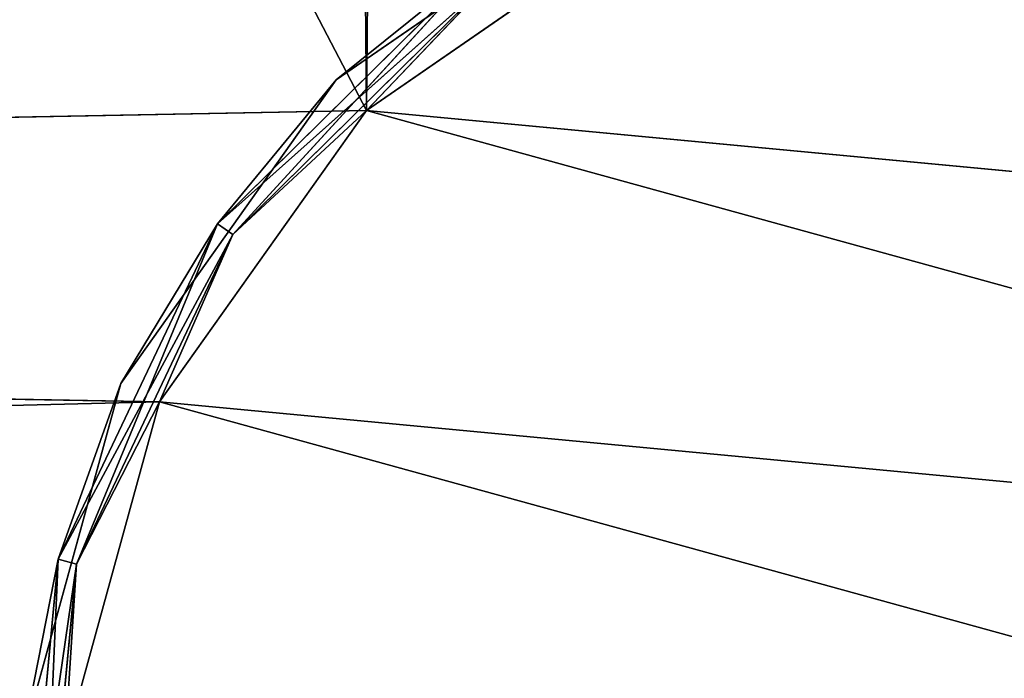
# Model space of a CAD drawing. Extents: x 0.1 to 22, y -6.2 to 5.8.
# Tile 35 of 97: x 19.51 to 19.969, y -4.119 to -3.812. Entities that reach past the tile are written whole.
import ezdxf

# ---------------------------------------------------------------- set-up
doc = ezdxf.new("R2010")
doc.units = 0
doc.header["$LTSCALE"] = 2.54
doc.layers.get('0').update_dxf_attribs({"color": 13, "linetype": 'CONTINUOUS'})

# ---------------------------------------------------------------- blocks, each defined once
blk = doc.blocks.new('GRUPA1_1')
at = {"color": 0}
for p, q in [((19.62058, 3.52158, -8.79043), (19.67149, -3.85411, -8.79043)), ((19.62058, 3.52158, -8.79043), (19.67149, -3.85411, -8.79043)), ((19.67149, -3.85411, -8.79043), (15.85961, 3.4768, -8.79043)), ((19.67149, -3.85411, -8.79043), (15.85961, 3.4768, -8.79043)), ((19.74064, 3.40592, -8.79043), (19.67149, -3.85411, -8.79043)), ((19.74064, 3.40592, -8.79043), (19.67149, -3.85411, -8.79043)), ((19.80036, -3.74124, -8.81043), (19.65744, -3.83987, -8.81043)), ((19.65744, -3.83987, -8.81043), (19.80036, -3.74124, -8.97043)), ((19.80036, -3.74124, -8.97043), (19.65744, -3.83987, -8.97043)), ((19.65744, -3.83987, -8.81043), (19.80036, -3.74124, -8.97043)), ((19.80036, -3.74124, -8.81043), (19.65744, -3.83987, -8.81043)), ((19.80036, -3.74124, -8.97043), (19.65744, -3.83987, -8.97043)), ((19.80869, -3.75942, -8.79043), (19.67149, -3.85411, -8.79043)), ((19.80869, -3.75942, -8.79043), (19.67149, -3.85411, -8.79043)), ((19.80869, -3.75942, -8.99043), (19.67149, -3.85411, -8.99043)), ((19.80869, -3.75942, -8.99043), (19.67149, -3.85411, -8.99043)), ((19.60195, -3.90695, -8.80359), (19.72527, -3.7853, -8.80359)), ((19.60195, -3.90695, -8.80359), (19.72527, -3.7853, -8.80359)), ((19.72527, -3.7853, -8.97727), (19.60195, -3.90695, -8.97727)), ((19.72527, -3.7853, -8.97727), (19.60195, -3.90695, -8.97727)), ((19.60912, -3.91204, -8.79311), (19.72527, -3.7853, -8.80359)), ((19.60912, -3.91204, -8.79311), (19.72527, -3.7853, -8.80359)), ((19.72527, -3.7853, -8.80359), (19.65744, -3.83987, -8.81043)), ((19.72527, -3.7853, -8.80359), (19.65744, -3.83987, -8.81043)), ((19.72527, -3.7853, -8.97727), (19.65744, -3.83987, -8.97043)), ((19.72527, -3.7853, -8.97727), (19.65744, -3.83987, -8.97043)), ((19.73026, -3.79253, -8.98775), (19.60195, -3.90695, -8.97727)), ((19.73026, -3.79253, -8.98775), (19.60195, -3.90695, -8.97727)), ((19.73026, -3.79253, -8.79311), (19.60912, -3.91204, -8.79311)), ((19.73026, -3.79253, -8.79311), (19.60912, -3.91204, -8.79311)), ((19.60912, -3.91204, -8.98775), (19.73026, -3.79253, -8.98775)), ((19.60912, -3.91204, -8.98775), (19.73026, -3.79253, -8.98775)), ((19.73026, -3.79253, -8.79311), (19.67149, -3.85411, -8.79043)), ((19.73026, -3.79253, -8.79311), (19.67149, -3.85411, -8.79043)), ((19.73026, -3.79253, -8.98775), (19.67149, -3.85411, -8.99043)), ((19.73026, -3.79253, -8.98775), (19.67149, -3.85411, -8.99043)), ((19.65744, -3.83987, -8.81043), (19.55687, -3.98143, -8.81043)), ((19.55687, -3.98143, -8.81043), (19.65744, -3.83987, -8.97043)), ((19.65744, -3.83987, -8.97043), (19.55687, -3.98143, -8.97043)), ((19.55687, -3.98143, -8.81043), (19.65744, -3.83987, -8.97043)), ((19.65744, -3.83987, -8.81043), (19.55687, -3.98143, -8.81043)), ((19.65744, -3.83987, -8.97043), (19.55687, -3.98143, -8.97043)), ((19.60195, -3.90695, -8.80359), (19.65744, -3.83987, -8.81043)), ((19.60195, -3.90695, -8.80359), (19.65744, -3.83987, -8.81043)), ((19.60195, -3.90695, -8.97727), (19.65744, -3.83987, -8.97043)), ((19.60195, -3.90695, -8.97727), (19.65744, -3.83987, -8.97043)), ((19.65744, -3.83987, -8.81043), (19.65744, -3.83987, -8.97043)), ((19.65744, -3.83987, -8.81043), (19.65744, -3.83987, -8.97043)), ((19.67149, -3.85411, -8.79043), (15.90572, -3.92623, -8.79043)), ((19.67149, -3.85411, -8.79043), (15.90572, -3.92623, -8.79043)), ((19.67149, -3.85411, -8.79043), (19.57494, -3.99001, -8.79043)), ((19.67149, -3.85411, -8.79043), (19.57494, -3.99001, -8.79043)), ((19.67149, -3.85411, -8.99043), (19.57494, -3.99001, -8.99043)), ((19.67149, -3.85411, -8.99043), (19.57494, -3.99001, -8.99043)), ((19.60912, -3.91204, -8.79311), (19.67149, -3.85411, -8.79043)), ((19.60912, -3.91204, -8.79311), (19.67149, -3.85411, -8.79043)), ((19.60912, -3.91204, -8.98775), (19.67149, -3.85411, -8.99043)), ((19.60912, -3.91204, -8.98775), (19.67149, -3.85411, -8.99043)), ((19.67149, -3.85411, -8.99043), (20.47306, -4.07475, -8.99043)), ((19.67149, -3.85411, -8.99043), (20.47306, -4.07475, -8.99043)), ((19.67149, -3.85411, -8.99043), (20.40364, -3.92319, -8.99043)), ((19.67149, -3.85411, -8.99043), (20.40364, -3.92319, -8.99043)), ((19.52767, -4.06345, -8.80359), (19.60195, -3.90695, -8.80359)), ((19.52767, -4.06345, -8.80359), (19.60195, -3.90695, -8.80359)), ((19.60195, -3.90695, -8.97727), (19.52767, -4.06345, -8.97727)), ((19.60195, -3.90695, -8.97727), (19.52767, -4.06345, -8.97727)), ((19.53615, -4.06578, -8.79311), (19.60195, -3.90695, -8.80359)), ((19.53615, -4.06578, -8.79311), (19.60195, -3.90695, -8.80359)), ((19.60195, -3.90695, -8.80359), (19.55687, -3.98143, -8.81043)), ((19.60195, -3.90695, -8.80359), (19.55687, -3.98143, -8.81043)), ((19.60195, -3.90695, -8.97727), (19.55687, -3.98143, -8.97043)), ((19.60195, -3.90695, -8.97727), (19.55687, -3.98143, -8.97043)), ((19.60912, -3.91204, -8.79311), (19.60195, -3.90695, -8.80359)), ((19.60912, -3.91204, -8.79311), (19.60195, -3.90695, -8.80359)), ((19.60912, -3.91204, -8.98775), (19.60195, -3.90695, -8.97727)), ((19.60912, -3.91204, -8.98775), (19.60195, -3.90695, -8.97727)), ((19.60912, -3.91204, -8.98775), (19.52767, -4.06345, -8.97727)), ((19.60912, -3.91204, -8.98775), (19.52767, -4.06345, -8.97727)), ((19.60912, -3.91204, -8.79311), (19.53615, -4.06578, -8.79311)), ((19.60912, -3.91204, -8.79311), (19.53615, -4.06578, -8.79311)), ((19.53615, -4.06578, -8.98775), (19.60912, -3.91204, -8.98775)), ((19.53615, -4.06578, -8.98775), (19.60912, -3.91204, -8.98775)), ((19.60912, -3.91204, -8.79311), (19.57494, -3.99001, -8.79043)), ((19.60912, -3.91204, -8.79311), (19.57494, -3.99001, -8.79043)), ((19.60912, -3.91204, -8.98775), (19.57494, -3.99001, -8.99043)), ((19.60912, -3.91204, -8.98775), (19.57494, -3.99001, -8.99043)), ((19.57494, -3.99001, -8.79043), (15.90572, -3.92623, -8.79043)), ((19.57494, -3.99001, -8.79043), (15.90572, -3.92623, -8.79043)), ((19.55687, -3.98143, -8.81043), (19.51079, -4.14885, -8.81043)), ((19.51079, -4.14885, -8.81043), (19.55687, -3.98143, -8.97043)), ((19.55687, -3.98143, -8.97043), (19.51079, -4.14885, -8.97043)), ((19.51079, -4.14885, -8.81043), (19.55687, -3.98143, -8.97043)), ((19.55687, -3.98143, -8.81043), (19.51079, -4.14885, -8.81043)), ((19.55687, -3.98143, -8.97043), (19.51079, -4.14885, -8.97043)), ((19.52767, -4.06345, -8.80359), (19.55687, -3.98143, -8.81043)), ((19.52767, -4.06345, -8.80359), (19.55687, -3.98143, -8.81043)), ((19.52767, -4.06345, -8.97727), (19.55687, -3.98143, -8.97043)), ((19.52767, -4.06345, -8.97727), (19.55687, -3.98143, -8.97043)), ((19.55687, -3.98143, -8.81043), (19.55687, -3.98143, -8.97043)), ((19.55687, -3.98143, -8.81043), (19.55687, -3.98143, -8.97043)), ((19.57494, -3.99001, -8.79043), (15.97397, -4.07832, -8.79043)), ((19.57494, -3.99001, -8.79043), (15.97397, -4.07832, -8.79043)), ((19.57494, -3.99001, -8.79043), (19.5307, -4.15073, -8.79043)), ((19.57494, -3.99001, -8.79043), (19.5307, -4.15073, -8.79043)), ((19.57494, -3.99001, -8.99043), (19.5307, -4.15073, -8.99043)), ((19.57494, -3.99001, -8.99043), (19.5307, -4.15073, -8.99043)), ((19.53615, -4.06578, -8.79311), (19.57494, -3.99001, -8.79043)), ((19.53615, -4.06578, -8.79311), (19.57494, -3.99001, -8.79043)), ((19.53615, -4.06578, -8.98775), (19.57494, -3.99001, -8.99043)), ((19.53615, -4.06578, -8.98775), (19.57494, -3.99001, -8.99043)), ((19.57494, -3.99001, -8.99043), (20.48646, -4.24091, -8.99043)), ((19.57494, -3.99001, -8.99043), (20.48646, -4.24091, -8.99043)), ((19.57494, -3.99001, -8.99043), (20.47306, -4.07475, -8.99043)), ((19.57494, -3.99001, -8.99043), (20.47306, -4.07475, -8.99043)), ((19.52767, -4.06345, -8.80359), (19.51079, -4.14885, -8.81043)), ((19.52767, -4.06345, -8.80359), (19.51079, -4.14885, -8.81043)), ((19.52767, -4.06345, -8.97727), (19.51079, -4.14885, -8.97043)), ((19.52767, -4.06345, -8.97727), (19.51079, -4.14885, -8.97043)), ((19.5114, -4.23591, -8.80359), (19.52767, -4.06345, -8.80359)), ((19.5114, -4.23591, -8.80359), (19.52767, -4.06345, -8.80359)), ((19.52767, -4.06345, -8.97727), (19.5114, -4.23591, -8.97727)), ((19.52767, -4.06345, -8.97727), (19.5114, -4.23591, -8.97727)), ((19.53615, -4.06578, -8.98775), (19.5114, -4.23591, -8.97727)), ((19.53615, -4.06578, -8.98775), (19.5114, -4.23591, -8.97727)), ((19.52016, -4.2352, -8.79311), (19.52767, -4.06345, -8.80359)), ((19.52016, -4.2352, -8.79311), (19.52767, -4.06345, -8.80359)), ((19.53615, -4.06578, -8.79311), (19.52016, -4.2352, -8.79311)), ((19.53615, -4.06578, -8.79311), (19.52016, -4.2352, -8.79311)), ((19.52016, -4.2352, -8.98775), (19.53615, -4.06578, -8.98775)), ((19.52016, -4.2352, -8.98775), (19.53615, -4.06578, -8.98775)), ((19.53615, -4.06578, -8.79311), (19.52767, -4.06345, -8.80359)), ((19.53615, -4.06578, -8.79311), (19.52767, -4.06345, -8.80359)), ((19.53615, -4.06578, -8.98775), (19.52767, -4.06345, -8.97727)), ((19.53615, -4.06578, -8.98775), (19.52767, -4.06345, -8.97727)), ((19.53615, -4.06578, -8.79311), (19.5307, -4.15073, -8.79043)), ((19.53615, -4.06578, -8.79311), (19.5307, -4.15073, -8.79043)), ((19.53615, -4.06578, -8.98775), (19.5307, -4.15073, -8.99043)), ((19.53615, -4.06578, -8.98775), (19.5307, -4.15073, -8.99043))]:
    blk.add_line(p, q, dxfattribs=at)
at = {"color": 9}
mesh = blk.add_polyface(dxfattribs=at)
corners = [(21.65858, 5.35418, -8.69043), (13.85858, -5.74582, -8.69043), (21.65858, -5.74582, -8.69043)]
mesh.append_faces([[corners[k] for k in face] for face in [(0, 1, 2)]], dxfattribs={"color": 9})
mesh = blk.add_polyface(dxfattribs=at)
corners = [(21.65858, 5.35418, -8.69043), (13.85858, 5.35418, -8.69043), (13.85858, -5.74582, -8.69043)]
mesh.append_faces([[corners[k] for k in face] for face in [(0, 1, 2)]], dxfattribs={"color": 9})
mesh = blk.add_polyface(dxfattribs=at)
corners = [(19.67149, -3.85411, -8.79043), (15.85961, 3.4768, -8.79043), (19.62058, 3.52158, -8.79043)]
mesh.append_faces([[corners[k] for k in face] for face in [(0, 1, 2)]], dxfattribs={"color": 9})
mesh = blk.add_polyface(dxfattribs=at)
corners = [(19.74064, 3.40592, -8.79043), (19.67149, -3.85411, -8.79043), (19.62058, 3.52158, -8.79043)]
mesh.append_faces([[corners[k] for k in face] for face in [(0, 1, 2)]], dxfattribs={"color": 9})
mesh = blk.add_polyface(dxfattribs=at)
corners = [(19.67149, -3.85411, -8.79043), (15.90572, -3.92623, -8.79043), (15.85961, 3.4768, -8.79043)]
mesh.append_faces([[corners[k] for k in face] for face in [(0, 1, 2)]], dxfattribs={"color": 9})
mesh = blk.add_polyface(dxfattribs=at)
corners = [(19.80869, -3.75942, -8.79043), (19.67149, -3.85411, -8.79043), (19.74064, 3.40592, -8.79043)]
mesh.append_faces([[corners[k] for k in face] for face in [(0, 1, 2)]], dxfattribs={"color": 9})
mesh = blk.add_polyface(dxfattribs=at)
corners = [(19.80036, -3.74124, -8.81043), (19.65744, -3.83987, -8.81043), (19.72527, -3.7853, -8.80359)]
mesh.append_faces([[corners[k] for k in face] for face in [(0, 1, 2)]], dxfattribs={"color": 9})
mesh = blk.add_polyface(dxfattribs=at)
corners = [(19.65744, -3.83987, -8.81043), (19.80036, -3.74124, -8.97043), (19.65744, -3.83987, -8.97043)]
mesh.append_faces([[corners[k] for k in face] for face in [(0, 1, 2)]], dxfattribs={"color": 9})
mesh = blk.add_polyface(dxfattribs=at)
corners = [(19.80036, -3.74124, -8.81043), (19.80036, -3.74124, -8.97043), (19.65744, -3.83987, -8.81043)]
mesh.append_faces([[corners[k] for k in face] for face in [(0, 1, 2)]], dxfattribs={"color": 9})
mesh = blk.add_polyface(dxfattribs=at)
corners = [(19.80036, -3.74124, -8.97043), (19.72527, -3.7853, -8.97727), (19.65744, -3.83987, -8.97043)]
mesh.append_faces([[corners[k] for k in face] for face in [(0, 1, 2)]], dxfattribs={"color": 9})
mesh = blk.add_polyface(dxfattribs=at)
corners = [(19.80869, -3.75942, -8.79043), (19.73026, -3.79253, -8.79311), (19.67149, -3.85411, -8.79043)]
mesh.append_faces([[corners[k] for k in face] for face in [(0, 1, 2)]], dxfattribs={"color": 9})
mesh = blk.add_polyface(dxfattribs=at)
corners = [(19.80869, -3.75942, -8.99043), (19.67149, -3.85411, -8.99043), (19.73026, -3.79253, -8.98775)]
mesh.append_faces([[corners[k] for k in face] for face in [(0, 1, 2)]], dxfattribs={"color": 9})
mesh = blk.add_polyface(dxfattribs=at)
corners = [(20.40364, -3.92319, -8.99043), (19.67149, -3.85411, -8.99043), (19.80869, -3.75942, -8.99043)]
mesh.append_faces([[corners[k] for k in face] for face in [(0, 1, 2)]], dxfattribs={"color": 9})
mesh = blk.add_polyface(dxfattribs=at)
corners = [(20.40364, -3.92319, -8.99043), (19.80869, -3.75942, -8.99043), (20.28657, -3.80451, -8.99043)]
mesh.append_faces([[corners[k] for k in face] for face in [(0, 1, 2)]], dxfattribs={"color": 9})
mesh = blk.add_polyface(dxfattribs=at)
corners = [(19.72527, -3.7853, -8.80359), (19.65744, -3.83987, -8.81043), (19.60195, -3.90695, -8.80359)]
mesh.append_faces([[corners[k] for k in face] for face in [(0, 1, 2)]], dxfattribs={"color": 9})
mesh = blk.add_polyface(dxfattribs=at)
corners = [(19.72527, -3.7853, -8.80359), (19.60195, -3.90695, -8.80359), (19.60912, -3.91204, -8.79311)]
mesh.append_faces([[corners[k] for k in face] for face in [(0, 1, 2)]], dxfattribs={"color": 9})
mesh = blk.add_polyface(dxfattribs=at)
corners = [(19.72527, -3.7853, -8.97727), (19.60195, -3.90695, -8.97727), (19.65744, -3.83987, -8.97043)]
mesh.append_faces([[corners[k] for k in face] for face in [(0, 1, 2)]], dxfattribs={"color": 9})
mesh = blk.add_polyface(dxfattribs=at)
corners = [(19.73026, -3.79253, -8.98775), (19.60195, -3.90695, -8.97727), (19.72527, -3.7853, -8.97727)]
mesh.append_faces([[corners[k] for k in face] for face in [(0, 1, 2)]], dxfattribs={"color": 9})
mesh = blk.add_polyface(dxfattribs=at)
corners = [(19.73026, -3.79253, -8.79311), (19.72527, -3.7853, -8.80359), (19.60912, -3.91204, -8.79311)]
mesh.append_faces([[corners[k] for k in face] for face in [(0, 1, 2)]], dxfattribs={"color": 9})
mesh = blk.add_polyface(dxfattribs=at)
corners = [(19.73026, -3.79253, -8.98775), (19.60912, -3.91204, -8.98775), (19.60195, -3.90695, -8.97727)]
mesh.append_faces([[corners[k] for k in face] for face in [(0, 1, 2)]], dxfattribs={"color": 9})
mesh = blk.add_polyface(dxfattribs=at)
corners = [(19.73026, -3.79253, -8.79311), (19.60912, -3.91204, -8.79311), (19.67149, -3.85411, -8.79043)]
mesh.append_faces([[corners[k] for k in face] for face in [(0, 1, 2)]], dxfattribs={"color": 9})
mesh = blk.add_polyface(dxfattribs=at)
corners = [(19.73026, -3.79253, -8.98775), (19.67149, -3.85411, -8.99043), (19.60912, -3.91204, -8.98775)]
mesh.append_faces([[corners[k] for k in face] for face in [(0, 1, 2)]], dxfattribs={"color": 9})
mesh = blk.add_polyface(dxfattribs=at)
corners = [(19.65744, -3.83987, -8.81043), (19.55687, -3.98143, -8.81043), (19.60195, -3.90695, -8.80359)]
mesh.append_faces([[corners[k] for k in face] for face in [(0, 1, 2)]], dxfattribs={"color": 9})
mesh = blk.add_polyface(dxfattribs=at)
corners = [(19.65744, -3.83987, -8.97043), (19.55687, -3.98143, -8.97043), (19.55687, -3.98143, -8.81043)]
mesh.append_faces([[corners[k] for k in face] for face in [(0, 1, 2)]], dxfattribs={"color": 9})
mesh = blk.add_polyface(dxfattribs=at)
corners = [(19.65744, -3.83987, -8.97043), (19.55687, -3.98143, -8.81043), (19.65744, -3.83987, -8.81043)]
mesh.append_faces([[corners[k] for k in face] for face in [(0, 1, 2)]], dxfattribs={"color": 9})
mesh = blk.add_polyface(dxfattribs=at)
corners = [(19.65744, -3.83987, -8.97043), (19.60195, -3.90695, -8.97727), (19.55687, -3.98143, -8.97043)]
mesh.append_faces([[corners[k] for k in face] for face in [(0, 1, 2)]], dxfattribs={"color": 9})
mesh = blk.add_polyface(dxfattribs=at)
corners = [(19.67149, -3.85411, -8.79043), (19.57494, -3.99001, -8.79043), (15.90572, -3.92623, -8.79043)]
mesh.append_faces([[corners[k] for k in face] for face in [(0, 1, 2)]], dxfattribs={"color": 9})
mesh = blk.add_polyface(dxfattribs=at)
corners = [(19.67149, -3.85411, -8.79043), (19.60912, -3.91204, -8.79311), (19.57494, -3.99001, -8.79043)]
mesh.append_faces([[corners[k] for k in face] for face in [(0, 1, 2)]], dxfattribs={"color": 9})
mesh = blk.add_polyface(dxfattribs=at)
corners = [(19.67149, -3.85411, -8.99043), (19.57494, -3.99001, -8.99043), (19.60912, -3.91204, -8.98775)]
mesh.append_faces([[corners[k] for k in face] for face in [(0, 1, 2)]], dxfattribs={"color": 9})
mesh = blk.add_polyface(dxfattribs=at)
corners = [(20.47306, -4.07475, -8.99043), (19.57494, -3.99001, -8.99043), (19.67149, -3.85411, -8.99043)]
mesh.append_faces([[corners[k] for k in face] for face in [(0, 1, 2)]], dxfattribs={"color": 9})
mesh = blk.add_polyface(dxfattribs=at)
corners = [(20.47306, -4.07475, -8.99043), (19.67149, -3.85411, -8.99043), (20.40364, -3.92319, -8.99043)]
mesh.append_faces([[corners[k] for k in face] for face in [(0, 1, 2)]], dxfattribs={"color": 9})
mesh = blk.add_polyface(dxfattribs=at)
corners = [(19.60195, -3.90695, -8.80359), (19.55687, -3.98143, -8.81043), (19.52767, -4.06345, -8.80359)]
mesh.append_faces([[corners[k] for k in face] for face in [(0, 1, 2)]], dxfattribs={"color": 9})
mesh = blk.add_polyface(dxfattribs=at)
corners = [(19.60195, -3.90695, -8.80359), (19.52767, -4.06345, -8.80359), (19.53615, -4.06578, -8.79311)]
mesh.append_faces([[corners[k] for k in face] for face in [(0, 1, 2)]], dxfattribs={"color": 9})
mesh = blk.add_polyface(dxfattribs=at)
corners = [(19.60195, -3.90695, -8.97727), (19.52767, -4.06345, -8.97727), (19.55687, -3.98143, -8.97043)]
mesh.append_faces([[corners[k] for k in face] for face in [(0, 1, 2)]], dxfattribs={"color": 9})
mesh = blk.add_polyface(dxfattribs=at)
corners = [(19.60195, -3.90695, -8.97727), (19.60912, -3.91204, -8.98775), (19.52767, -4.06345, -8.97727)]
mesh.append_faces([[corners[k] for k in face] for face in [(0, 1, 2)]], dxfattribs={"color": 9})
mesh = blk.add_polyface(dxfattribs=at)
corners = [(19.60195, -3.90695, -8.80359), (19.53615, -4.06578, -8.79311), (19.60912, -3.91204, -8.79311)]
mesh.append_faces([[corners[k] for k in face] for face in [(0, 1, 2)]], dxfattribs={"color": 9})
mesh = blk.add_polyface(dxfattribs=at)
corners = [(19.60912, -3.91204, -8.98775), (19.53615, -4.06578, -8.98775), (19.52767, -4.06345, -8.97727)]
mesh.append_faces([[corners[k] for k in face] for face in [(0, 1, 2)]], dxfattribs={"color": 9})
mesh = blk.add_polyface(dxfattribs=at)
corners = [(19.60912, -3.91204, -8.79311), (19.53615, -4.06578, -8.79311), (19.57494, -3.99001, -8.79043)]
mesh.append_faces([[corners[k] for k in face] for face in [(0, 1, 2)]], dxfattribs={"color": 9})
mesh = blk.add_polyface(dxfattribs=at)
corners = [(19.60912, -3.91204, -8.98775), (19.57494, -3.99001, -8.99043), (19.53615, -4.06578, -8.98775)]
mesh.append_faces([[corners[k] for k in face] for face in [(0, 1, 2)]], dxfattribs={"color": 9})
mesh = blk.add_polyface(dxfattribs=at)
corners = [(19.57494, -3.99001, -8.79043), (15.97397, -4.07832, -8.79043), (15.90572, -3.92623, -8.79043)]
mesh.append_faces([[corners[k] for k in face] for face in [(0, 1, 2)]], dxfattribs={"color": 9})
mesh = blk.add_polyface(dxfattribs=at)
corners = [(19.55687, -3.98143, -8.81043), (19.51079, -4.14885, -8.81043), (19.52767, -4.06345, -8.80359)]
mesh.append_faces([[corners[k] for k in face] for face in [(0, 1, 2)]], dxfattribs={"color": 9})
mesh = blk.add_polyface(dxfattribs=at)
corners = [(19.55687, -3.98143, -8.97043), (19.51079, -4.14885, -8.97043), (19.51079, -4.14885, -8.81043)]
mesh.append_faces([[corners[k] for k in face] for face in [(0, 1, 2)]], dxfattribs={"color": 9})
mesh = blk.add_polyface(dxfattribs=at)
corners = [(19.55687, -3.98143, -8.97043), (19.51079, -4.14885, -8.81043), (19.55687, -3.98143, -8.81043)]
mesh.append_faces([[corners[k] for k in face] for face in [(0, 1, 2)]], dxfattribs={"color": 9})
mesh = blk.add_polyface(dxfattribs=at)
corners = [(19.55687, -3.98143, -8.97043), (19.52767, -4.06345, -8.97727), (19.51079, -4.14885, -8.97043)]
mesh.append_faces([[corners[k] for k in face] for face in [(0, 1, 2)]], dxfattribs={"color": 9})
mesh = blk.add_polyface(dxfattribs=at)
corners = [(19.57494, -3.99001, -8.79043), (19.5307, -4.15073, -8.79043), (15.97397, -4.07832, -8.79043)]
mesh.append_faces([[corners[k] for k in face] for face in [(0, 1, 2)]], dxfattribs={"color": 9})
mesh = blk.add_polyface(dxfattribs=at)
corners = [(19.57494, -3.99001, -8.79043), (19.53615, -4.06578, -8.79311), (19.5307, -4.15073, -8.79043)]
mesh.append_faces([[corners[k] for k in face] for face in [(0, 1, 2)]], dxfattribs={"color": 9})
mesh = blk.add_polyface(dxfattribs=at)
corners = [(19.57494, -3.99001, -8.99043), (19.5307, -4.15073, -8.99043), (19.53615, -4.06578, -8.98775)]
mesh.append_faces([[corners[k] for k in face] for face in [(0, 1, 2)]], dxfattribs={"color": 9})
mesh = blk.add_polyface(dxfattribs=at)
corners = [(20.48646, -4.24091, -8.99043), (19.5307, -4.15073, -8.99043), (19.57494, -3.99001, -8.99043)]
mesh.append_faces([[corners[k] for k in face] for face in [(0, 1, 2)]], dxfattribs={"color": 9})
mesh = blk.add_polyface(dxfattribs=at)
corners = [(20.48646, -4.24091, -8.99043), (19.57494, -3.99001, -8.99043), (20.47306, -4.07475, -8.99043)]
mesh.append_faces([[corners[k] for k in face] for face in [(0, 1, 2)]], dxfattribs={"color": 9})
mesh = blk.add_polyface(dxfattribs=at)
corners = [(19.52767, -4.06345, -8.80359), (19.51079, -4.14885, -8.81043), (19.5114, -4.23591, -8.80359)]
mesh.append_faces([[corners[k] for k in face] for face in [(0, 1, 2)]], dxfattribs={"color": 9})
mesh = blk.add_polyface(dxfattribs=at)
corners = [(19.52767, -4.06345, -8.97727), (19.5114, -4.23591, -8.97727), (19.51079, -4.14885, -8.97043)]
mesh.append_faces([[corners[k] for k in face] for face in [(0, 1, 2)]], dxfattribs={"color": 9})
mesh = blk.add_polyface(dxfattribs=at)
corners = [(19.52767, -4.06345, -8.80359), (19.5114, -4.23591, -8.80359), (19.52016, -4.2352, -8.79311)]
mesh.append_faces([[corners[k] for k in face] for face in [(0, 1, 2)]], dxfattribs={"color": 9})
mesh = blk.add_polyface(dxfattribs=at)
corners = [(19.52767, -4.06345, -8.97727), (19.53615, -4.06578, -8.98775), (19.5114, -4.23591, -8.97727)]
mesh.append_faces([[corners[k] for k in face] for face in [(0, 1, 2)]], dxfattribs={"color": 9})
mesh = blk.add_polyface(dxfattribs=at)
corners = [(19.53615, -4.06578, -8.98775), (19.52016, -4.2352, -8.98775), (19.5114, -4.23591, -8.97727)]
mesh.append_faces([[corners[k] for k in face] for face in [(0, 1, 2)]], dxfattribs={"color": 9})
mesh = blk.add_polyface(dxfattribs=at)
corners = [(19.52767, -4.06345, -8.80359), (19.52016, -4.2352, -8.79311), (19.53615, -4.06578, -8.79311)]
mesh.append_faces([[corners[k] for k in face] for face in [(0, 1, 2)]], dxfattribs={"color": 9})
mesh = blk.add_polyface(dxfattribs=at)
corners = [(19.53615, -4.06578, -8.79311), (19.52016, -4.2352, -8.79311), (19.5307, -4.15073, -8.79043)]
mesh.append_faces([[corners[k] for k in face] for face in [(0, 1, 2)]], dxfattribs={"color": 9})
mesh = blk.add_polyface(dxfattribs=at)
corners = [(19.53615, -4.06578, -8.98775), (19.5307, -4.15073, -8.99043), (19.52016, -4.2352, -8.98775)]
mesh.append_faces([[corners[k] for k in face] for face in [(0, 1, 2)]], dxfattribs={"color": 9})
mesh = blk.add_polyface(dxfattribs=at)
corners = [(19.5307, -4.15073, -8.79043), (15.9861, -4.24458, -8.79043), (15.97397, -4.07832, -8.79043)]
mesh.append_faces([[corners[k] for k in face] for face in [(0, 1, 2)]], dxfattribs={"color": 9})
blk = doc.blocks.new('GRUPA0_1')
at = {"color": 0}
blk.add_blockref('GRUPA1_1', (0, 0), dxfattribs=at)

msp = doc.modelspace()

# ---------------------------------------------------------------- block references
at = {"color": 0}
msp.add_blockref('GRUPA0_1', (0, 0), dxfattribs=at)

doc.saveas('drawing.dxf')
